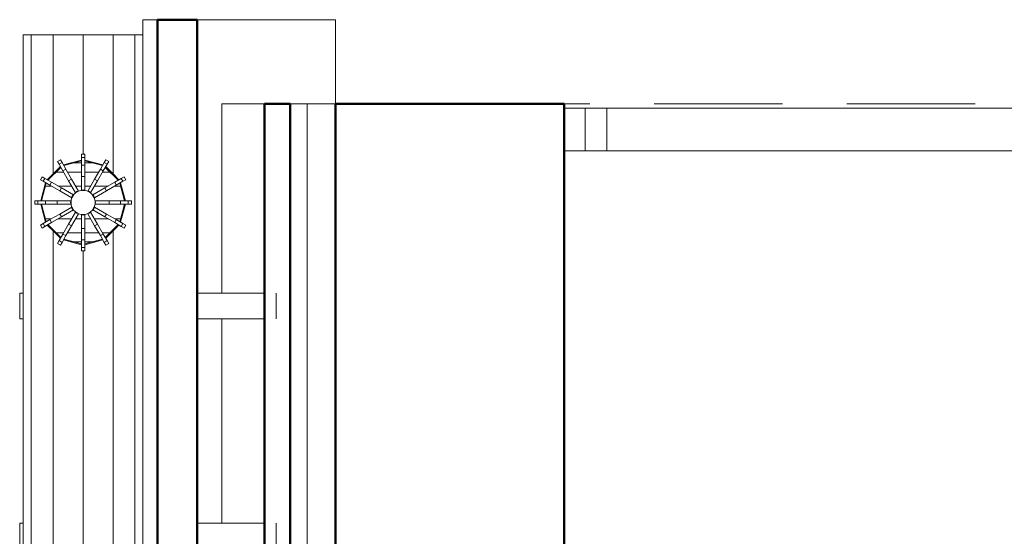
# Model space of a CAD drawing. Header units: millimetres. Extents: x -125 to 25178, y 4748 to 39091.
# Tile 28 of 118: x 10862 to 12012, y 38482 to 39086. Entities that reach past the tile are written whole.
import ezdxf

# ---------------------------------------------------------------- set-up
doc = ezdxf.new("R2010")
doc.units = ezdxf.units.MM
doc.linetypes.add('ADSK_Штриховая_ш3 п1_5', pattern=[225, 150, -75])
for name, color, linetype, lineweight in [('A-DETL-____-MBND', 5, 'ADSK_Штриховая_ш3 п1_5', 20), ('A-GENM-____-OTLN', 13, 'Continuous', 20), ('A-PART-____-MCUT', 2, 'Continuous', 50), ('A-PART-____-OTLN', 2, 'Continuous', 20), ('A-ROOF-____-MCUT', 132, 'Continuous', 50), ('A-ROOF-____-OTLN', 132, 'Continuous', 20), ('A-WALL-____-MCUT', 113, 'Continuous', 50), ('A-WALL-____-OTLN', 113, 'Continuous', 20), ('Q-SPCQ-____-OTLN', 91, 'Continuous', 20), ('Ограждение', 7, 'Continuous', 20)]:
    doc.layers.add(name, color=color, linetype=linetype, lineweight=lineweight)

# ---------------------------------------------------------------- blocks, each defined once
blk = doc.blocks.new('Family - V line-612032-В_Этаж 03_Отопление')
at = {"layer": 'A-ROOF-____-MCUT', "color": 9}
for p, q in [((-2491.7, 5374.1), (-2537.9, 5374.1)), ((-2537.9, 5374.1), (-2537.9, 4308.1)), ((-2491.7, 4308.1), (-2491.7, 5374.1))]:
    blk.add_line(p, q, dxfattribs=at)
at = {"layer": 'A-ROOF-____-OTLN', "color": 253}
for p, q in [((-2555, 4394.2), (-2555, 5374.1)), ((-2555, 5374.1), (-2537.9, 5374.1))]:
    blk.add_line(p, q, dxfattribs=at)
blk = doc.blocks.new('Family - RT - 006-612033-В_Этаж 03_Отопление')
blk.add_blockref('Family - V line-612032-В_Этаж 03_Отопление', (0, 0))
blk = doc.blocks.new('Family - V line-612038-В_Этаж 03_Отопление')
at = {"layer": 'A-ROOF-____-OTLN', "color": 253}
for p, q in [((-2491.7, 5374.1), (-2330.1, 5374.1)), ((-2491.7, 5374.1), (-2491.7, 5338)), ((-2491.7, 5374.1), (-2330.1, 5374.1)), ((-2487.3, 5374.1), (-2491.7, 5374.1)), ((-2330.1, 5374.1), (-2487.3, 5374.1)), ((-2330.1, 5278.1), (-2330.1, 5374.1)), ((-2491.7, 5330.4), (-2491.7, 5338)), ((-2491.7, 5330.4), (-2491.7, 4644.7)), ((-2413, 5275.9), (-2395, 5275.9)), ((-2413, 4565.9), (-2413, 5275.9)), ((-2395, 5275.9), (-2383, 5275.9)), ((-2383, 4805.8), (-2383, 5275.9)), ((-2330.1, 5089), (-2330.1, 5278.1)), ((-2330.1, 4124.1), (-2330.1, 5089)), ((-2383, 4805.8), (-2383, 4028.1))]:
    blk.add_line(p, q, dxfattribs=at)
blk = doc.blocks.new('Family - RT - 006-612039-В_Этаж 03_Отопление')
blk.add_blockref('Family - V line-612038-В_Этаж 03_Отопление', (0, 0))
blk = doc.blocks.new('Прямая форма - V line-612333-В_Этаж 03_Отопление')
at = {"layer": 'Q-SPCQ-____-OTLN', "color": 253}
for p, q in [((331.8, 225.7), (301.8, 225.7)), ((600.3, 225.7), (570.3, 225.7)), ((301.8, 133.2), (301.8, 212)), ((331.8, 212), (331.8, 133.2)), ((570.3, 133.2), (570.3, 212)), ((600.3, 212), (600.3, 133.2)), ((0, 60.6), (0, 70)), ((0, 70), (0, -70)), ((0, 60.6), (0, 70)), ((0, 35), (0, 60.6)), ((0, 35), (0, 60.6)), ((0, 60.6), (943.4, 60.6)), ((165.8, 47.8), (169.2, 49.8)), ((169.2, 49.8), (165.8, 47.8)), ((165.8, 47.8), (167.6, 44.6)), ((171, 46.6), (167.6, 44.6)), ((167.6, 44.6), (171, 46.6)), ((171, 46.6), (169.2, 49.8)), ((175.5, 38.8), (171, 46.6)), ((193.7, 49.5), (172.6, 43.8)), ((172.6, 43.8), (193.7, 49.5)), ((173.1, 43), (193.7, 48.5)), ((193.7, 48.5), (173.1, 43)), ((197.6, 56.4), (193.7, 56.4)), ((193.7, 56.4), (193.7, 52.7)), ((193.7, 56.4), (197.6, 56.4)), ((193.7, 56.4), (197.6, 56.4)), ((197.6, 56.4), (193.7, 56.4)), ((193.7, 56.4), (193.7, 52.7)), ((193.7, 52.7), (197.6, 52.7)), ((197.6, 52.7), (193.7, 52.7)), ((193.7, 52.7), (193.7, 43.7)), ((193.7, 52.7), (197.6, 52.7)), ((197.6, 52.7), (193.7, 52.7)), ((193.7, 52.7), (193.7, 43.7)), ((197.6, 52.7), (197.6, 56.4)), ((197.6, 52.7), (197.6, 56.4)), ((197.6, 43.7), (197.6, 52.7)), ((197.6, 43.7), (197.6, 52.7)), ((218.7, 43.8), (197.6, 49.5)), ((197.6, 49.5), (218.7, 43.8)), ((197.6, 48.5), (218.2, 43)), ((218.2, 43), (197.6, 48.5)), ((220.3, 46.6), (215.8, 38.8)), ((222.2, 49.8), (220.3, 46.6)), ((223.7, 44.6), (220.3, 46.6)), ((220.3, 46.6), (223.7, 44.6)), ((225.6, 47.8), (222.2, 49.8)), ((222.2, 49.8), (225.6, 47.8)), ((223.7, 44.6), (225.6, 47.8)), ((0, 0), (0, 35)), ((162.4, 35), (0, 35)), ((0, 0), (0, 35)), ((162.4, 35), (153.8, 26.4)), ((153.8, 26.4), (162.4, 35)), ((154.7, 25.9), (169.7, 41)), ((169.7, 41), (154.7, 25.9)), ((169.2, 41.9), (162.4, 35)), ((162.4, 35), (169.2, 41.9)), ((167.6, 44.6), (172.1, 36.9)), ((172.1, 36.9), (175.5, 38.8)), ((175.5, 38.8), (172.1, 36.9)), ((172.1, 36.9), (178.8, 25.3)), ((182.2, 27.3), (175.5, 38.8)), ((197.6, 43.7), (193.7, 43.7)), ((193.7, 43.7), (193.7, 30.4)), ((197.6, 43.7), (193.7, 43.7)), ((193.7, 43.7), (193.7, 30.4)), ((193.7, 43.7), (197.6, 43.7)), ((193.7, 43.7), (197.6, 43.7)), ((197.6, 30.4), (197.6, 43.7)), ((197.6, 30.4), (197.6, 43.7)), ((215.8, 38.8), (209.2, 27.3)), ((212.6, 25.3), (219.2, 36.9)), ((215.8, 38.8), (219.2, 36.9)), ((219.2, 36.9), (215.8, 38.8)), ((219.2, 36.9), (223.7, 44.6)), ((221.6, 41), (236.7, 25.9)), ((236.7, 25.9), (221.6, 41)), ((229, 35), (222.1, 41.9)), ((222.1, 41.9), (229, 35)), ((237.5, 26.4), (229, 35)), ((229, 35), (943.4, 35)), ((229, 35), (237.5, 26.4)), ((943.4, 35.1), (943.4, -70)), ((943.4, 0), (943.4, 35)), ((943.4, 35), (943.4, 0)), ((147.8, 29.9), (145.9, 26.5)), ((145.9, 26.5), (147.8, 29.9)), ((145.9, 26.5), (149.1, 24.6)), ((151.8, 23), (146.2, 2)), ((146.2, 2), (151.8, 23)), ((151, 28), (147.8, 29.9)), ((149.1, 24.6), (151, 28)), ((151, 28), (149.1, 24.6)), ((149.1, 24.6), (156.8, 20.2)), ((158.8, 23.6), (151, 28)), ((158.8, 23.6), (156.8, 20.2)), ((156.8, 20.2), (158.8, 23.6)), ((170.3, 16.9), (158.8, 23.6)), ((178.8, 25.3), (182.2, 27.3)), ((182.2, 27.3), (178.8, 25.3)), ((178.8, 25.3), (186.9, 11.3)), ((190.3, 13.2), (182.2, 27.3)), ((197.6, 30.4), (193.7, 30.4)), ((193.7, 30.4), (193.7, 14.2)), ((193.7, 30.4), (197.6, 30.4)), ((197.6, 30.4), (193.7, 30.4)), ((193.7, 30.4), (193.7, 14.2)), ((193.7, 30.4), (197.6, 30.4)), ((197.6, 14.2), (197.6, 30.4)), ((197.6, 14.2), (197.6, 30.4)), ((209.2, 27.3), (201.1, 13.2)), ((204.5, 11.3), (212.6, 25.3)), ((209.2, 27.3), (212.6, 25.3)), ((212.6, 25.3), (209.2, 27.3)), ((232.6, 23.6), (221, 16.9)), ((240.3, 28), (232.6, 23.6)), ((232.6, 23.6), (234.5, 20.2)), ((234.5, 20.2), (232.6, 23.6)), ((234.5, 20.2), (242.3, 24.6)), ((245.2, 2), (239.5, 23)), ((239.5, 23), (245.2, 2)), ((243.5, 29.9), (240.3, 28)), ((240.3, 28), (242.3, 24.6)), ((242.3, 24.6), (240.3, 28)), ((242.3, 24.6), (245.5, 26.5)), ((243.5, 29.9), (245.5, 26.5)), ((245.5, 26.5), (243.5, 29.9)), ((147.2, 2), (152.7, 22.5)), ((152.7, 22.5), (147.2, 2)), ((156.8, 20.2), (168.4, 13.5)), ((168.4, 13.5), (170.3, 16.9)), ((170.3, 16.9), (168.4, 13.5)), ((168.4, 13.5), (182.4, 5.4)), ((184.4, 8.8), (170.3, 16.9)), ((183, 7.3), (188.3, 12.7)), ((187, 11.1), (190.4, 13.1)), ((188.3, 12.7), (195.7, 14.7)), ((193.7, 14), (197.6, 14)), ((193.7, 14), (197.6, 14)), ((195.7, 14.7), (203, 12.7)), ((201, 13.1), (204.4, 11.1)), ((203, 12.7), (208.4, 7.3)), ((221, 16.9), (207, 8.8)), ((208.9, 5.4), (223, 13.5)), ((223, 13.5), (221, 16.9)), ((221, 16.9), (223, 13.5)), ((223, 13.5), (234.5, 20.2)), ((238.6, 22.5), (244.2, 2)), ((244.2, 2), (238.6, 22.5)), ((0, -35), (0, 0)), ((139.3, 0), (0, 0)), ((139.3, 2), (139.3, -2)), ((143, 2), (139.3, 2)), ((139.3, -2), (139.3, 2)), ((143, -2), (143, 2)), ((143, 2), (143, -2)), ((152, 2), (143, 2)), ((152, -2), (152, 2)), ((152, 2), (152, -2)), ((165.3, 2), (152, 2)), ((165.3, 2), (165.3, -2)), ((181.5, 2), (165.3, 2)), ((165.3, -2), (165.3, 2)), ((181, 0), (183, 7.3)), ((183, -7.3), (181, 0)), ((181.7, -2), (181.7, 2)), ((182.6, 5.3), (184.5, 8.7)), ((206.8, 8.7), (208.8, 5.3)), ((208.4, 7.3), (210.4, 0)), ((210.4, 0), (208.4, -7.3)), ((209.7, 2), (209.7, -2)), ((226.1, 2), (209.8, 2)), ((239.4, 2), (226.1, 2)), ((226.1, 2), (226.1, -2)), ((226.1, -2), (226.1, 2)), ((239.4, -2), (239.4, 2)), ((248.4, 2), (239.4, 2)), ((239.4, 2), (239.4, -2)), ((252.1, 2), (248.4, 2)), ((248.4, 2), (248.4, -2)), ((248.4, -2), (248.4, 2)), ((252.1, 2), (252.1, -2)), ((252.1, -2), (252.1, 2)), ((943.4, 0), (252.1, 0)), ((943.4, -35), (943.4, 0)), ((943.4, 0), (943.4, -35)), ((0, -35), (0, 0)), ((139.3, -2), (143, -2)), ((143, -2), (152, -2)), ((151.8, -23), (146.2, -2)), ((146.2, -2), (151.8, -23)), ((152.7, -22.5), (147.2, -2)), ((147.2, -2), (152.7, -22.5)), ((152, -2), (165.3, -2)), ((165.3, -2), (181.5, -2)), ((182.4, -5.4), (168.4, -13.5)), ((170.3, -16.9), (184.4, -8.8)), ((186.9, -11.3), (178.8, -25.3)), ((184.5, -8.7), (182.6, -5.3)), ((188.3, -12.7), (183, -7.3)), ((190.4, -13.1), (187, -11.1)), ((204.4, -11.1), (201, -13.1)), ((208.4, -7.3), (203, -12.7)), ((212.6, -25.3), (204.5, -11.3)), ((208.8, -5.3), (206.8, -8.7)), ((207, -8.8), (221, -16.9)), ((223, -13.5), (208.9, -5.4)), ((209.8, -2), (226.1, -2)), ((226.1, -2), (239.4, -2)), ((244.2, -2), (238.6, -22.5)), ((238.6, -22.5), (244.2, -2)), ((239.4, -2), (248.4, -2)), ((245.2, -2), (239.5, -23)), ((239.5, -23), (245.2, -2)), ((248.4, -2), (252.1, -2)), ((156.8, -20.2), (149.1, -24.6)), ((168.4, -13.5), (156.8, -20.2)), ((158.8, -23.6), (156.8, -20.2)), ((156.8, -20.2), (158.8, -23.6)), ((158.8, -23.6), (170.3, -16.9)), ((168.4, -13.5), (170.3, -16.9)), ((170.3, -16.9), (168.4, -13.5)), ((182.2, -27.3), (190.3, -13.2)), ((195.7, -14.7), (188.3, -12.7)), ((197.6, -14), (193.7, -14)), ((193.7, -14.2), (193.7, -30.4)), ((203, -12.7), (195.7, -14.7)), ((197.6, -30.4), (197.6, -14.2)), ((201.1, -13.2), (209.2, -27.3)), ((221, -16.9), (223, -13.5)), ((223, -13.5), (221, -16.9)), ((221, -16.9), (232.6, -23.6)), ((234.5, -20.2), (223, -13.5)), ((234.5, -20.2), (232.6, -23.6)), ((232.6, -23.6), (234.5, -20.2)), ((242.3, -24.6), (234.5, -20.2)), ((149.1, -24.6), (145.9, -26.5)), ((147.8, -29.9), (145.9, -26.5)), ((145.9, -26.5), (147.8, -29.9)), ((147.8, -29.9), (151, -28)), ((149.1, -24.6), (151, -28)), ((151, -28), (149.1, -24.6)), ((151, -28), (158.8, -23.6)), ((162.4, -35), (153.8, -26.4)), ((153.8, -26.4), (162.4, -35)), ((169.7, -41), (154.7, -25.9)), ((154.7, -25.9), (169.7, -41)), ((178.8, -25.3), (172.1, -36.9)), ((175.5, -38.8), (182.2, -27.3)), ((178.8, -25.3), (182.2, -27.3)), ((182.2, -27.3), (178.8, -25.3)), ((193.7, -30.4), (197.6, -30.4)), ((197.6, -30.4), (193.7, -30.4)), ((193.7, -30.4), (193.7, -43.7)), ((197.6, -43.7), (197.6, -30.4)), ((212.6, -25.3), (209.2, -27.3)), ((209.2, -27.3), (212.6, -25.3)), ((209.2, -27.3), (215.8, -38.8)), ((219.2, -36.9), (212.6, -25.3)), ((236.7, -25.9), (221.6, -41)), ((221.6, -41), (236.7, -25.9)), ((237.5, -26.4), (229, -35)), ((229, -35), (237.5, -26.4)), ((232.6, -23.6), (240.3, -28)), ((242.3, -24.6), (240.3, -28)), ((240.3, -28), (242.3, -24.6)), ((240.3, -28), (243.5, -29.9)), ((245.5, -26.5), (242.3, -24.6)), ((243.5, -29.9), (245.5, -26.5)), ((245.5, -26.5), (243.5, -29.9)), ((0, -60.6), (0, -35)), ((0, -60.6), (0, -35)), ((0, -35), (162.4, -35)), ((169.2, -41.9), (162.4, -35)), ((162.4, -35), (169.2, -41.9)), ((167.6, -44.6), (165.8, -47.8)), ((172.1, -36.9), (167.6, -44.6)), ((167.6, -44.6), (171, -46.6)), ((171, -46.6), (167.6, -44.6)), ((171, -46.6), (175.5, -38.8)), ((175.5, -38.8), (172.1, -36.9)), ((172.1, -36.9), (175.5, -38.8)), ((193.7, -49.5), (172.6, -43.8)), ((172.6, -43.8), (193.7, -49.5)), ((193.7, -48.5), (173.1, -43)), ((173.1, -43), (193.7, -48.5)), ((193.7, -43.7), (197.6, -43.7)), ((197.6, -43.7), (193.7, -43.7)), ((193.7, -43.7), (193.7, -52.7)), ((218.2, -43), (197.6, -48.5)), ((197.6, -48.5), (218.2, -43)), ((197.6, -52.7), (197.6, -43.7)), ((218.7, -43.8), (197.6, -49.5)), ((197.6, -49.5), (218.7, -43.8)), ((215.8, -38.8), (219.2, -36.9)), ((219.2, -36.9), (215.8, -38.8)), ((215.8, -38.8), (220.3, -46.6)), ((223.7, -44.6), (219.2, -36.9)), ((223.7, -44.6), (220.3, -46.6)), ((220.3, -46.6), (223.7, -44.6)), ((229, -35), (222.1, -41.9)), ((222.1, -41.9), (229, -35)), ((225.6, -47.8), (223.7, -44.6)), ((943.4, -35), (229, -35)), ((943.4, -60.6), (943.4, -35)), ((943.4, -35), (943.4, -60.6)), ((169.2, -49.8), (165.8, -47.8)), ((165.8, -47.8), (169.2, -49.8)), ((169.2, -49.8), (171, -46.6)), ((197.6, -52.7), (193.7, -52.7)), ((193.7, -52.7), (193.7, -56.4)), ((193.7, -52.7), (197.6, -52.7)), ((197.6, -56.4), (193.7, -56.4)), ((193.7, -56.4), (197.6, -56.4)), ((197.6, -56.4), (197.6, -52.7)), ((220.3, -46.6), (222.2, -49.8)), ((222.2, -49.8), (225.6, -47.8)), ((225.6, -47.8), (222.2, -49.8)), ((0, -70), (0, -60.6)), ((943.4, -60.6), (0, -60.6)), ((0, -70), (0, -60.6)), ((943.4, -70), (943.4, -60.6)), ((943.4, -60.6), (943.4, -70)), ((943.4, -70), (0, -70)), ((301.8, -70), (301.8, -74)), ((301.8, -74), (331.8, -74)), ((331.8, -74), (331.8, -70)), ((570.3, -70), (570.3, -74)), ((570.3, -74), (600.3, -74)), ((600.3, -74), (600.3, -70))]:
    blk.add_line(p, q, dxfattribs=at)
blk = doc.blocks.new('Прямая форма - FU - 047-612334-В_Этаж 03_Отопление')
blk.add_blockref('Прямая форма - V line-612333-В_Этаж 03_Отопление', (0, 0))
blk = doc.blocks.new('Прямая форма - Masonry Block - Structural-612727-В_Этаж 03_Отопление')
at = {"layer": 'A-WALL-____-MCUT', "color": 9}
for p, q in [((2341.5, 400), (0, 400)), ((0, 400), (0, 132.9)), ((0, 132.9), (1247.8, 132.9))]:
    blk.add_line(p, q, dxfattribs=at)
at = {"layer": 'A-WALL-____-OTLN', "color": 253}
for p in [(0, 132.9), (1190.8, 100)]:
    blk.add_line(p, (0, 100), dxfattribs=at)
blk = doc.blocks.new('Прямая форма - Gypsum Plasterboard - Waterproof-612728-В_Этаж 03_Отопление')
at = {"layer": 'A-WALL-____-OTLN', "color": 253}
for p, q in [((0, 50), (0, 0)), ((221.4, 0), (0, 0)), ((489.9, 0), (251.4, 0))]:
    blk.add_line(p, q, dxfattribs=at)
blk = doc.blocks.new('Прямая форма - Concrete - Structural-612729-В_Этаж 03_Отопление')
at = {"layer": 'A-WALL-____-OTLN', "color": 253}
for q in [(1190.8, 100), (0, 80)]:
    blk.add_line((0, 100), q, dxfattribs=at)
blk = doc.blocks.new('Прямая форма - Insulation - Thermal Break-612730-В_Этаж 03_Отопление')
at = {"layer": 'A-WALL-____-MCUT', "color": 9}
for p, q in [((4120, 80), (0, 80)), ((0, 80), (0, 50)), ((0, 50), (4120, 50))]:
    blk.add_line(p, q, dxfattribs=at)
blk = doc.blocks.new('Прямая форма - SW - 004-612731-В_Этаж 03_Отопление')
for name in ['Прямая форма - Masonry Block - Structural-612727-В_Этаж 03_Отопление', 'Прямая форма - Concrete - Structural-612729-В_Этаж 03_Отопление', 'Прямая форма - Insulation - Thermal Break-612730-В_Этаж 03_Отопление', 'Прямая форма - Gypsum Plasterboard - Waterproof-612728-В_Этаж 03_Отопление']:
    blk.add_blockref(name, (0, 0))
blk = doc.blocks.new('Family - Masonry Block - Structural-612733-В_Этаж 03_Отопление')
at = {"layer": 'A-PART-____-MCUT', "color": 9}
for p, q in [((2341.5, 400), (0, 400)), ((0, 400), (0, 132.9)), ((0, 132.9), (1247.8, 132.9))]:
    blk.add_line(p, q, dxfattribs=at)
at = {"layer": 'A-PART-____-OTLN', "color": 253}
for p in [(0, 132.9), (1190.8, 100)]:
    blk.add_line(p, (0, 100), dxfattribs=at)
blk = doc.blocks.new('Family - Gypsum Plasterboard - Waterproof-612737-В_Этаж 03_Отопление')
at = {"layer": 'A-PART-____-OTLN', "color": 253}
for p, q in [((0, 50), (0, 0)), ((221.4, 0), (0, 0)), ((489.9, 0), (251.4, 0))]:
    blk.add_line(p, q, dxfattribs=at)
blk = doc.blocks.new('Family - Concrete - Structural-612739-В_Этаж 03_Отопление')
at = {"layer": 'A-PART-____-OTLN', "color": 253}
for q in [(1190.8, 100), (0, 80)]:
    blk.add_line((0, 100), q, dxfattribs=at)
blk = doc.blocks.new('Family - Insulation - Thermal Break-612741-В_Этаж 03_Отопление')
at = {"layer": 'A-PART-____-MCUT', "color": 9}
for p, q in [((4120, 80), (0, 80)), ((0, 80), (0, 50)), ((0, 50), (4120, 50))]:
    blk.add_line(p, q, dxfattribs=at)
blk = doc.blocks.new('Прямая форма - Steel - Stainless-612893-В_Этаж 03_Отопление')
at = {"layer": 'Ограждение', "color": 253}
for p, q in [((4011.9, 55), (-18.2, 55)), ((4011.9, 55), (4011.9, 5)), ((4011.9, 5), (-18.2, 5))]:
    blk.add_line(p, q, dxfattribs=at)
blk = doc.blocks.new('Прямая форма - V line-612915-В_Этаж 03_Отопление')
at = {"layer": 'Ограждение', "color": 253}
for p, q in [((3986.9, 55), (4036.4, 55)), ((3986.9, 55), (3986.9, 5)), ((3986.9, 5), (4036.4, 5))]:
    blk.add_line(p, q, dxfattribs=at)
blk = doc.blocks.new('Прямая форма - Steel - Stainless-612916-В_Этаж 03_Отопление')
blk.add_blockref('Прямая форма - V line-612915-В_Этаж 03_Отопление', (0, 0))
blk = doc.blocks.new('Прямая форма - RAILING - 004-612917-В_Этаж 03_Отопление')
for name in ['Прямая форма - Steel - Stainless-612893-В_Этаж 03_Отопление', 'Прямая форма - Steel - Stainless-612916-В_Этаж 03_Отопление']:
    blk.add_blockref(name, (0, 0))
blk = doc.blocks.new('Family - Steel - Stainless-612922-В_Этаж 03_Отопление')
at = {"layer": 'A-PART-____-OTLN', "color": 253}
for p, q in [((4011.9, 55), (-18.2, 55)), ((4011.9, 55), (4011.9, 5)), ((4011.9, 5), (-18.2, 5))]:
    blk.add_line(p, q, dxfattribs=at)
blk = doc.blocks.new('Family - V line-612956-В_Этаж 03_Отопление')
at = {"layer": 'A-PART-____-OTLN', "color": 253}
for p, q in [((3986.9, 55), (4036.4, 55)), ((3986.9, 55), (3986.9, 5)), ((3986.9, 5), (4036.4, 5))]:
    blk.add_line(p, q, dxfattribs=at)
blk = doc.blocks.new('Family - Steel - Stainless-612957-В_Этаж 03_Отопление')
blk.add_blockref('Family - V line-612956-В_Этаж 03_Отопление', (0, 0))
blk = doc.blocks.new('Прямая форма - Timber - Floor-613062-В_Этаж 03_Отопление')
at = {"layer": 'A-DETL-____-MBND', "color": 253}
blk.add_line((-2359.9, 1080), (-6439.9, 1080), dxfattribs=at)
blk = doc.blocks.new('Прямая форма - SLA - 009-613065-В_Этаж 03_Отопление')
blk.add_blockref('Прямая форма - Timber - Floor-613062-В_Этаж 03_Отопление', (0, 0))
blk = doc.blocks.new('Family - Timber - Floor-613069-В_Этаж 03_Отопление')
at = {"layer": 'A-DETL-____-MBND', "color": 253}
blk.add_line((-2359.9, 1080), (-6439.9, 1080), dxfattribs=at)
blk = doc.blocks.new('Прямая форма - V line-613204-В_Этаж 03_Отопление')
at = {"layer": 'Q-SPCQ-____-OTLN', "color": 253}
for p, q in [((-19.1, -85.9), (-19.1, -78.1)), ((19.1, -85.9), (19.1, -78.1)), ((-35.4, -100.3), (-35.4, -90)), ((-26.2, -81.5), (-28.1, -82.7)), ((-28.1, -82.7), (-26.2, -81.5)), ((28.1, -82.7), (26.2, -81.5)), ((26.2, -81.5), (28.1, -82.7)), ((35.4, -100.3), (35.4, -90)), ((-40.2, -94.8), (-41.5, -96.7)), ((-41.5, -96.7), (-40.2, -94.8)), ((-19.1, -109.6), (-19.1, -93.7)), ((19.1, -109.6), (19.1, -93.7)), ((41.5, -96.7), (40.2, -94.8)), ((40.2, -94.8), (41.5, -96.7)), ((-46.2, -121), (-46.2, -108.7)), ((-35.4, -121), (-35.4, -104.8)), ((-19.1, -121), (-19.1, -114.1)), ((19.1, -121), (19.1, -114.1)), ((35.4, -121), (35.4, -104.8)), ((46.2, -121), (46.2, -108.7)), ((-46.2, -137.1), (-46.2, -124.9)), ((-35.4, -141.1), (-35.4, -124.9)), ((-19.1, -131.7), (-19.1, -124.9)), ((19.1, -131.7), (19.1, -124.9)), ((35.4, -141.1), (35.4, -124.9)), ((46.2, -137.1), (46.2, -124.9)), ((-19.1, -152.2), (-19.1, -136.2)), ((19.1, -152.2), (19.1, -136.2)), ((-41.5, -149.1), (-40.2, -151)), ((-40.2, -151), (-41.5, -149.1)), ((-35.4, -155.9), (-35.4, -145.6)), ((35.4, -155.9), (35.4, -145.6)), ((40.2, -151), (41.5, -149.1)), ((41.5, -149.1), (40.2, -151)), ((-19.1, -167.8), (-19.1, -160)), ((19.1, -167.8), (19.1, -160)), ((-28.1, -163.1), (-26.2, -164.4)), ((-26.2, -164.4), (-28.1, -163.1)), ((26.2, -164.4), (28.1, -163.1)), ((28.1, -163.1), (26.2, -164.4))]:
    blk.add_line(p, q, dxfattribs=at)
blk = doc.blocks.new('Прямая форма - FU - 047-613205-В_Этаж 03_Отопление')
blk.add_blockref('Прямая форма - V line-613204-В_Этаж 03_Отопление', (0, 0))
blk = doc.blocks.new('Прямая форма - V line-613287-В_Этаж 03_Отопление')
at = {"layer": 'Q-SPCQ-____-OTLN', "color": 253}
for p, q in [((331.8, 225.7), (301.8, 225.7)), ((600.3, 225.7), (570.3, 225.7)), ((301.8, 133.2), (301.8, 212)), ((331.8, 212), (331.8, 133.2)), ((570.3, 133.2), (570.3, 212)), ((600.3, 212), (600.3, 133.2)), ((0, 60.6), (0, 70)), ((0, 60.6), (0, 70)), ((0, 70), (0, -70)), ((0, 35), (0, 60.6)), ((0, 60.6), (943.4, 60.6)), ((0, 35), (0, 60.6)), ((165.8, 47.8), (169.2, 49.8)), ((169.2, 49.8), (165.8, 47.8)), ((165.8, 47.8), (167.6, 44.6)), ((171, 46.6), (167.6, 44.6)), ((167.6, 44.6), (171, 46.6)), ((171, 46.6), (169.2, 49.8)), ((175.5, 38.8), (171, 46.6)), ((172.6, 43.8), (193.7, 49.5)), ((193.7, 49.5), (172.6, 43.8)), ((173.1, 43), (193.7, 48.5)), ((193.7, 48.5), (173.1, 43)), ((197.6, 56.4), (193.7, 56.4)), ((193.7, 56.4), (193.7, 52.7)), ((193.7, 56.4), (197.6, 56.4)), ((193.7, 56.4), (197.6, 56.4)), ((197.6, 56.4), (193.7, 56.4)), ((193.7, 56.4), (193.7, 52.7)), ((193.7, 52.7), (197.6, 52.7)), ((197.6, 52.7), (193.7, 52.7)), ((193.7, 52.7), (193.7, 43.7)), ((197.6, 52.7), (193.7, 52.7)), ((193.7, 52.7), (193.7, 43.7)), ((193.7, 52.7), (197.6, 52.7)), ((197.6, 52.7), (197.6, 56.4)), ((197.6, 52.7), (197.6, 56.4)), ((197.6, 43.7), (197.6, 52.7)), ((197.6, 43.7), (197.6, 52.7)), ((197.6, 49.5), (218.7, 43.8)), ((218.7, 43.8), (197.6, 49.5)), ((197.6, 48.5), (218.2, 43)), ((218.2, 43), (197.6, 48.5)), ((220.3, 46.6), (215.8, 38.8)), ((222.2, 49.8), (220.3, 46.6)), ((223.7, 44.6), (220.3, 46.6)), ((220.3, 46.6), (223.7, 44.6)), ((222.2, 49.8), (225.6, 47.8)), ((225.6, 47.8), (222.2, 49.8)), ((223.7, 44.6), (225.6, 47.8)), ((162.4, 35), (0, 35)), ((0, 0), (0, 35)), ((0, 0), (0, 35)), ((153.8, 26.4), (162.4, 35)), ((162.4, 35), (153.8, 26.4)), ((154.7, 25.9), (169.7, 41)), ((169.7, 41), (154.7, 25.9)), ((162.4, 35), (169.2, 41.9)), ((169.2, 41.9), (162.4, 35)), ((167.6, 44.6), (172.1, 36.9)), ((175.5, 38.8), (172.1, 36.9)), ((172.1, 36.9), (175.5, 38.8)), ((172.1, 36.9), (178.8, 25.3)), ((182.2, 27.3), (175.5, 38.8)), ((193.7, 43.7), (197.6, 43.7)), ((197.6, 43.7), (193.7, 43.7)), ((193.7, 43.7), (193.7, 30.4)), ((193.7, 43.7), (197.6, 43.7)), ((197.6, 43.7), (193.7, 43.7)), ((193.7, 43.7), (193.7, 30.4)), ((197.6, 30.4), (197.6, 43.7)), ((197.6, 30.4), (197.6, 43.7)), ((215.8, 38.8), (209.2, 27.3)), ((212.6, 25.3), (219.2, 36.9)), ((219.2, 36.9), (215.8, 38.8)), ((215.8, 38.8), (219.2, 36.9)), ((219.2, 36.9), (223.7, 44.6)), ((221.6, 41), (236.7, 25.9)), ((236.7, 25.9), (221.6, 41)), ((222.1, 41.9), (229, 35)), ((229, 35), (222.1, 41.9)), ((229, 35), (237.5, 26.4)), ((237.5, 26.4), (229, 35)), ((229, 35), (943.4, 35)), ((943.4, 35.1), (943.4, -70)), ((943.4, 0), (943.4, 35)), ((943.4, 35), (943.4, 0)), ((147.8, 29.9), (145.9, 26.5)), ((145.9, 26.5), (147.8, 29.9)), ((145.9, 26.5), (149.1, 24.6)), ((146.2, 2), (151.8, 23)), ((151.8, 23), (146.2, 2)), ((151, 28), (147.8, 29.9)), ((149.1, 24.6), (151, 28)), ((151, 28), (149.1, 24.6)), ((149.1, 24.6), (156.8, 20.2)), ((158.8, 23.6), (151, 28)), ((156.8, 20.2), (158.8, 23.6)), ((158.8, 23.6), (156.8, 20.2)), ((170.3, 16.9), (158.8, 23.6)), ((178.8, 25.3), (182.2, 27.3)), ((182.2, 27.3), (178.8, 25.3)), ((178.8, 25.3), (186.9, 11.3)), ((190.3, 13.2), (182.2, 27.3)), ((197.6, 30.4), (193.7, 30.4)), ((193.7, 30.4), (193.7, 14.2)), ((193.7, 30.4), (197.6, 30.4)), ((197.6, 30.4), (193.7, 30.4)), ((193.7, 30.4), (193.7, 14.2)), ((193.7, 30.4), (197.6, 30.4)), ((197.6, 14.2), (197.6, 30.4)), ((197.6, 14.2), (197.6, 30.4)), ((209.2, 27.3), (201.1, 13.2)), ((204.5, 11.3), (212.6, 25.3)), ((209.2, 27.3), (212.6, 25.3)), ((212.6, 25.3), (209.2, 27.3)), ((232.6, 23.6), (221, 16.9)), ((240.3, 28), (232.6, 23.6)), ((232.6, 23.6), (234.5, 20.2)), ((234.5, 20.2), (232.6, 23.6)), ((234.5, 20.2), (242.3, 24.6)), ((239.5, 23), (245.2, 2)), ((245.2, 2), (239.5, 23)), ((243.5, 29.9), (240.3, 28)), ((242.3, 24.6), (240.3, 28)), ((240.3, 28), (242.3, 24.6)), ((242.3, 24.6), (245.5, 26.5)), ((245.5, 26.5), (243.5, 29.9)), ((243.5, 29.9), (245.5, 26.5)), ((147.2, 2), (152.7, 22.5)), ((152.7, 22.5), (147.2, 2)), ((156.8, 20.2), (168.4, 13.5)), ((170.3, 16.9), (168.4, 13.5)), ((168.4, 13.5), (170.3, 16.9)), ((168.4, 13.5), (182.4, 5.4)), ((184.4, 8.8), (170.3, 16.9)), ((183, 7.3), (188.3, 12.7)), ((187, 11.1), (190.4, 13.1)), ((188.3, 12.7), (195.7, 14.7)), ((193.7, 14), (197.6, 14)), ((193.7, 14), (197.6, 14)), ((195.7, 14.7), (203, 12.7)), ((201, 13.1), (204.4, 11.1)), ((203, 12.7), (208.4, 7.3)), ((221, 16.9), (207, 8.8)), ((208.9, 5.4), (223, 13.5)), ((221, 16.9), (223, 13.5)), ((223, 13.5), (221, 16.9)), ((223, 13.5), (234.5, 20.2)), ((238.6, 22.5), (244.2, 2)), ((244.2, 2), (238.6, 22.5)), ((139.3, 0), (0, 0)), ((0, -35), (0, 0)), ((139.3, -2), (139.3, 2)), ((139.3, 2), (139.3, -2)), ((143, 2), (139.3, 2)), ((143, 2), (143, -2)), ((152, 2), (143, 2)), ((143, -2), (143, 2)), ((152, 2), (152, -2)), ((165.3, 2), (152, 2)), ((152, -2), (152, 2)), ((165.3, 2), (165.3, -2)), ((181.5, 2), (165.3, 2)), ((165.3, -2), (165.3, 2)), ((181, 0), (183, 7.3)), ((183, -7.3), (181, 0)), ((181.7, -2), (181.7, 2)), ((182.6, 5.3), (184.5, 8.7)), ((206.8, 8.7), (208.8, 5.3)), ((208.4, 7.3), (210.4, 0)), ((210.4, 0), (208.4, -7.3)), ((209.7, 2), (209.7, -2)), ((226.1, 2), (209.8, 2)), ((239.4, 2), (226.1, 2)), ((226.1, 2), (226.1, -2)), ((226.1, -2), (226.1, 2)), ((239.4, -2), (239.4, 2)), ((248.4, 2), (239.4, 2)), ((239.4, 2), (239.4, -2)), ((252.1, 2), (248.4, 2)), ((248.4, 2), (248.4, -2)), ((248.4, -2), (248.4, 2)), ((252.1, -2), (252.1, 2)), ((252.1, 2), (252.1, -2)), ((943.4, 0), (252.1, 0)), ((943.4, -35), (943.4, 0)), ((943.4, 0), (943.4, -35)), ((0, -35), (0, 0)), ((139.3, -2), (143, -2)), ((143, -2), (152, -2)), ((151.8, -23), (146.2, -2)), ((146.2, -2), (151.8, -23)), ((152.7, -22.5), (147.2, -2)), ((147.2, -2), (152.7, -22.5)), ((152, -2), (165.3, -2)), ((165.3, -2), (181.5, -2)), ((182.4, -5.4), (168.4, -13.5)), ((170.3, -16.9), (184.4, -8.8)), ((186.9, -11.3), (178.8, -25.3)), ((184.5, -8.7), (182.6, -5.3)), ((188.3, -12.7), (183, -7.3)), ((190.4, -13.1), (187, -11.1)), ((204.4, -11.1), (201, -13.1)), ((208.4, -7.3), (203, -12.7)), ((212.6, -25.3), (204.5, -11.3)), ((208.8, -5.3), (206.8, -8.7)), ((207, -8.8), (221, -16.9)), ((223, -13.5), (208.9, -5.4)), ((209.8, -2), (226.1, -2)), ((226.1, -2), (239.4, -2)), ((244.2, -2), (238.6, -22.5)), ((238.6, -22.5), (244.2, -2)), ((239.4, -2), (248.4, -2)), ((245.2, -2), (239.5, -23)), ((239.5, -23), (245.2, -2)), ((248.4, -2), (252.1, -2)), ((156.8, -20.2), (149.1, -24.6)), ((168.4, -13.5), (156.8, -20.2)), ((156.8, -20.2), (158.8, -23.6)), ((158.8, -23.6), (156.8, -20.2)), ((158.8, -23.6), (170.3, -16.9)), ((170.3, -16.9), (168.4, -13.5)), ((168.4, -13.5), (170.3, -16.9)), ((182.2, -27.3), (190.3, -13.2)), ((195.7, -14.7), (188.3, -12.7)), ((197.6, -14), (193.7, -14)), ((193.7, -14.2), (193.7, -30.4)), ((203, -12.7), (195.7, -14.7)), ((197.6, -30.4), (197.6, -14.2)), ((201.1, -13.2), (209.2, -27.3)), ((223, -13.5), (221, -16.9)), ((221, -16.9), (223, -13.5)), ((221, -16.9), (232.6, -23.6)), ((234.5, -20.2), (223, -13.5)), ((232.6, -23.6), (234.5, -20.2)), ((234.5, -20.2), (232.6, -23.6)), ((242.3, -24.6), (234.5, -20.2)), ((149.1, -24.6), (145.9, -26.5)), ((147.8, -29.9), (145.9, -26.5)), ((145.9, -26.5), (147.8, -29.9)), ((147.8, -29.9), (151, -28)), ((149.1, -24.6), (151, -28)), ((151, -28), (149.1, -24.6)), ((151, -28), (158.8, -23.6)), ((162.4, -35), (153.8, -26.4)), ((153.8, -26.4), (162.4, -35)), ((169.7, -41), (154.7, -25.9)), ((154.7, -25.9), (169.7, -41)), ((178.8, -25.3), (172.1, -36.9)), ((175.5, -38.8), (182.2, -27.3)), ((182.2, -27.3), (178.8, -25.3)), ((178.8, -25.3), (182.2, -27.3)), ((197.6, -30.4), (193.7, -30.4)), ((193.7, -30.4), (193.7, -43.7)), ((193.7, -30.4), (197.6, -30.4)), ((197.6, -43.7), (197.6, -30.4)), ((209.2, -27.3), (212.6, -25.3)), ((212.6, -25.3), (209.2, -27.3)), ((209.2, -27.3), (215.8, -38.8)), ((219.2, -36.9), (212.6, -25.3)), ((236.7, -25.9), (221.6, -41)), ((221.6, -41), (236.7, -25.9)), ((237.5, -26.4), (229, -35)), ((229, -35), (237.5, -26.4)), ((232.6, -23.6), (240.3, -28)), ((242.3, -24.6), (240.3, -28)), ((240.3, -28), (242.3, -24.6)), ((240.3, -28), (243.5, -29.9)), ((245.5, -26.5), (242.3, -24.6)), ((245.5, -26.5), (243.5, -29.9)), ((243.5, -29.9), (245.5, -26.5)), ((0, -60.6), (0, -35)), ((0, -35), (162.4, -35)), ((0, -60.6), (0, -35)), ((169.2, -41.9), (162.4, -35)), ((162.4, -35), (169.2, -41.9)), ((167.6, -44.6), (165.8, -47.8)), ((172.1, -36.9), (167.6, -44.6)), ((167.6, -44.6), (171, -46.6)), ((171, -46.6), (167.6, -44.6)), ((171, -46.6), (175.5, -38.8)), ((172.1, -36.9), (175.5, -38.8)), ((175.5, -38.8), (172.1, -36.9)), ((193.7, -49.5), (172.6, -43.8)), ((172.6, -43.8), (193.7, -49.5)), ((193.7, -48.5), (173.1, -43)), ((173.1, -43), (193.7, -48.5)), ((197.6, -43.7), (193.7, -43.7)), ((193.7, -43.7), (193.7, -52.7)), ((193.7, -43.7), (197.6, -43.7)), ((218.2, -43), (197.6, -48.5)), ((197.6, -48.5), (218.2, -43)), ((197.6, -52.7), (197.6, -43.7)), ((218.7, -43.8), (197.6, -49.5)), ((197.6, -49.5), (218.7, -43.8)), ((215.8, -38.8), (219.2, -36.9)), ((219.2, -36.9), (215.8, -38.8)), ((215.8, -38.8), (220.3, -46.6)), ((223.7, -44.6), (219.2, -36.9)), ((223.7, -44.6), (220.3, -46.6)), ((220.3, -46.6), (223.7, -44.6)), ((229, -35), (222.1, -41.9)), ((222.1, -41.9), (229, -35)), ((225.6, -47.8), (223.7, -44.6)), ((943.4, -35), (229, -35)), ((943.4, -60.6), (943.4, -35)), ((943.4, -35), (943.4, -60.6)), ((165.8, -47.8), (169.2, -49.8)), ((169.2, -49.8), (165.8, -47.8)), ((169.2, -49.8), (171, -46.6)), ((193.7, -52.7), (197.6, -52.7)), ((197.6, -52.7), (193.7, -52.7)), ((193.7, -52.7), (193.7, -56.4)), ((193.7, -56.4), (197.6, -56.4)), ((197.6, -56.4), (193.7, -56.4)), ((197.6, -56.4), (197.6, -52.7)), ((220.3, -46.6), (222.2, -49.8)), ((222.2, -49.8), (225.6, -47.8)), ((225.6, -47.8), (222.2, -49.8)), ((943.4, -60.6), (0, -60.6)), ((0, -70), (0, -60.6)), ((0, -70), (0, -60.6)), ((943.4, -70), (943.4, -60.6)), ((943.4, -60.6), (943.4, -70)), ((943.4, -70), (0, -70)), ((301.8, -70), (301.8, -74)), ((301.8, -74), (331.8, -74)), ((331.8, -74), (331.8, -70)), ((570.3, -70), (570.3, -74)), ((570.3, -74), (600.3, -74)), ((600.3, -74), (600.3, -70))]:
    blk.add_line(p, q, dxfattribs=at)
blk = doc.blocks.new('Прямая форма - FU - 047-613288-В_Этаж 03_Отопление')
blk.add_blockref('Прямая форма - V line-613287-В_Этаж 03_Отопление', (0, 0))
blk = doc.blocks.new('V line_ifc_RVT-1-В_Этаж 03_Отопление')
at = {"layer": 'A-GENM-____-OTLN', "color": 253, "lineweight": 20}
blk.add_blockref('Прямая форма - SLA - 009-613065-В_Этаж 03_Отопление', (33863.1, 37907.6), dxfattribs=at)
at = {"layer": 'A-PART-____-OTLN', "color": 253, "lineweight": 20}
for name, p, rotation in [('Family - Gypsum Plasterboard - Waterproof-612737-В_Этаж 03_Отопление', (27023.2, 38987.6), 270), ('Family - Insulation - Thermal Break-612741-В_Этаж 03_Отопление', (27023.2, 38987.6), 270), ('Family - Concrete - Structural-612739-В_Этаж 03_Отопление', (27023.2, 38987.6), 270), ('Family - Masonry Block - Structural-612733-В_Этаж 03_Отопление', (27023.2, 38987.6), 270), ('Family - Steel - Stainless-612957-В_Этаж 03_Отопление', (31459.7, 38987.6), 180), ('Family - Steel - Stainless-612922-В_Этаж 03_Отопление', (31459.7, 38987.6), 180)]:
    blk.add_blockref(name, p, dxfattribs=dict(at, rotation=rotation))
blk.add_blockref('Family - Timber - Floor-613069-В_Этаж 03_Отопление', (33863.1, 37907.6), dxfattribs=at)
at = {"layer": 'A-ROOF-____-OTLN', "color": 253, "lineweight": 20}
for name in ['Family - RT - 006-612033-В_Этаж 03_Отопление', 'Family - RT - 006-612039-В_Этаж 03_Отопление']:
    blk.add_blockref(name, (29486.2, 33711.7), dxfattribs=at)
at = {"layer": 'A-WALL-____-OTLN', "color": 253, "lineweight": 20, "rotation": 270}
blk.add_blockref('Прямая форма - SW - 004-612731-В_Этаж 03_Отопление', (27023.2, 38987.6), dxfattribs=at)
at = {"layer": 'Q-SPCQ-____-OTLN', "color": 253, "lineweight": 20}
for name, p, rotation in [('Прямая форма - FU - 047-612334-В_Этаж 03_Отопление', (26861.3, 39068), 269.9991624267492), ('Прямая форма - FU - 047-613288-В_Этаж 03_Отопление', (26861.3, 39068), 269.9991624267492), ('Прямая форма - FU - 047-613205-В_Этаж 03_Отопление', (26984.2, 38872.3), 270)]:
    blk.add_blockref(name, p, dxfattribs=dict(at, rotation=rotation))
at = {"layer": 'Ограждение', "color": 253, "lineweight": 20, "rotation": 180}
blk.add_blockref('Прямая форма - RAILING - 004-612917-В_Этаж 03_Отопление', (31459.7, 38987.6), dxfattribs=at)

msp = doc.modelspace()

# ---------------------------------------------------------------- block references
at = {"lineweight": 9}
msp.add_blockref('V line_ifc_RVT-1-В_Этаж 03_Отопление', (-15924.8, 0), dxfattribs=at)

doc.saveas('drawing.dxf')
